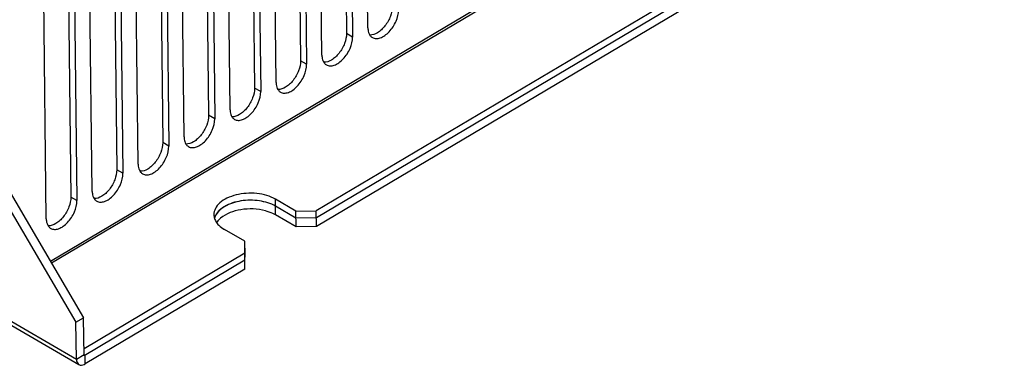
# Model space of a CAD drawing. Header units: millimetres. Extents: x 1117 to 38156, y -1945 to 7303.
# Tile 220 of 256: x 7974 to 8111, y 653 to 701. Entities that reach past the tile are written whole.
import ezdxf

# ---------------------------------------------------------------- set-up
doc = ezdxf.new("R2010")
doc.units = ezdxf.units.MM

msp = doc.modelspace()

# ---------------------------------------------------------------- linework, layer by layer
at = {"linetype": 'Continuous'}
for p, q in [((7628.545, 858.283), (7981.952, 653.471)), ((7628.895, 857.526), (7982.302, 652.714)), ((7978.337, 667.065), (8180.5, 787.11)), ((7978.48, 666.821), (8180.643, 786.866)), ((8160.899, 760.545), (8015.187, 674.022)), ((8160.91, 759.574), (8015.199, 673.05)), ((8160.924, 758.359), (8015.213, 671.835)), ((8019.004, 730.204), (8019.369, 698.621)), ((8022.339, 699.39), (8021.974, 730.973)), ((8019.852, 729.713), (8020.217, 698.13)), ((8015.973, 695.61), (8015.608, 727.192)), ((8012.638, 726.424), (8013.003, 694.841)), ((8013.486, 725.932), (8013.851, 694.35)), ((8009.607, 691.83), (8009.242, 723.412)), ((8006.272, 722.644), (8006.636, 691.061)), ((8007.12, 722.152), (8007.485, 690.57)), ((8003.241, 688.049), (8002.876, 719.632)), ((7999.906, 718.864), (8000.27, 687.281)), ((8000.754, 718.372), (8001.119, 686.789)), ((7993.54, 715.083), (7993.904, 683.501)), ((7996.875, 684.269), (7996.51, 715.852)), ((7994.388, 714.592), (7994.753, 683.009)), ((7987.174, 711.303), (7987.538, 679.721)), ((7990.509, 680.489), (7990.144, 712.072)), ((7988.022, 710.812), (7988.387, 679.229)), ((7984.143, 676.709), (7983.778, 708.292)), ((7980.808, 707.523), (7981.172, 675.94)), ((7981.656, 707.032), (7982.021, 675.449)), ((7977.776, 672.929), (7977.412, 704.511)), ((8020.217, 698.13), (8019.369, 698.621)), ((8013.851, 694.35), (8013.003, 694.841)), ((8007.485, 690.57), (8006.636, 691.061)), ((8001.119, 686.789), (8000.27, 687.281)), ((7994.753, 683.009), (7993.904, 683.501)), ((7970.206, 680.909), (7982.954, 659.203)), ((7969.145, 680.279), (7981.893, 658.573)), ((7988.387, 679.229), (7987.538, 679.721)), ((7982.021, 675.449), (7981.172, 675.94)), ((8012.359, 674.001), (8009.532, 675.639)), ((8009.557, 673.453), (8009.532, 675.639)), ((8012.37, 673.029), (8009.543, 674.668)), ((8012.359, 674.001), (8015.187, 674.022)), ((8012.384, 671.814), (8012.359, 674.001)), ((8015.213, 671.835), (8015.187, 674.022)), ((8012.384, 671.814), (8009.557, 673.453)), ((8015.199, 673.05), (8012.37, 673.029)), ((8005.286, 669.801), (8002.459, 671.439)), ((8015.213, 671.835), (8012.384, 671.814)), ((8005.285, 668.141), (8005.286, 669.801)), ((8005.297, 668.829), (8005.296, 667.614)), ((8005.285, 668.141), (7983.004, 654.911)), ((8005.296, 667.17), (7983.015, 653.939)), ((8005.31, 665.955), (8005.285, 668.141)), ((8005.31, 665.955), (7983.17, 652.808)), ((7981.893, 658.573), (7982.954, 659.203)), ((7983.015, 653.939), (7982.954, 659.203)), ((7981.952, 653.471), (7981.893, 658.573)), ((7981.952, 653.471), (7983.013, 654.101)), ((7983.085, 654.065), (7983.156, 654.023)), ((7983.17, 652.808), (7983.156, 654.023))]:
    msp.add_line(p, q, dxfattribs=at)
for centre, radius, start, end in [((8003.092, 672.418), 2.104, 153.75327, 155.49094), ((8004.132, 670.391), 3.42, 130.16053, 133.83057), ((8007.065, 669.139), 4.982, 59.98123, 65.08143)]:
    msp.add_arc(centre, radius, start, end, dxfattribs=at)
for points, knots in [([(8025.735, 702.402), (8025.74, 701.935), (8025.516, 700.952), (8024.904, 699.868), (8024.231, 699.132), (8023.566, 698.617), (8022.966, 698.388), (8022.597, 698.406)], [0, 0, 0, 0, 0.2557209, 0.5375324, 0.6732957, 0.7978294, 1, 1, 1, 1]), ([(8022.956, 698.054), (8023.107, 697.967), (8023.486, 697.87), (8024.097, 697.994), (8024.72, 698.337), (8025.317, 698.869), (8025.843, 699.548), (8026.372, 700.538), (8026.589, 701.373), (8026.583, 701.91)], [0, 0, 0, 0, 0.0870341, 0.1867923, 0.3046692, 0.4390468, 0.5840251, 0.7315622, 1, 1, 1, 1]), ([(8019.369, 698.621), (8019.374, 698.154), (8019.15, 697.171), (8018.538, 696.088), (8017.865, 695.352), (8017.2, 694.837), (8016.6, 694.608), (8016.231, 694.626)], [0, 0, 0, 0, 0.2557209, 0.5375324, 0.6732957, 0.7978294, 1, 1, 1, 1]), ([(8022.339, 699.39), (8022.34, 699.296), (8022.361, 698.957), (8022.46, 698.615), (8022.593, 698.408)], [0, 0, 0, 0, 0.2773005, 1, 1, 1, 1]), ([(8016.59, 694.274), (8016.741, 694.187), (8017.12, 694.09), (8017.731, 694.214), (8018.354, 694.557), (8018.951, 695.089), (8019.477, 695.768), (8020.006, 696.758), (8020.223, 697.593), (8020.217, 698.13)], [0, 0, 0, 0, 0.0870341, 0.1867923, 0.3046692, 0.4390468, 0.5840251, 0.7315622, 1, 1, 1, 1]), ([(8022.593, 698.408), (8022.617, 698.371), (8022.716, 698.233), (8022.848, 698.118), (8022.956, 698.054)], [0, 0, 0, 0, 0.2593223, 1, 1, 1, 1]), ([(8013.003, 694.841), (8013.008, 694.374), (8012.784, 693.391), (8012.172, 692.308), (8011.499, 691.572), (8010.834, 691.056), (8010.234, 690.828), (8009.865, 690.846)], [0, 0, 0, 0, 0.2557209, 0.5375324, 0.6732957, 0.7978294, 1, 1, 1, 1]), ([(8015.973, 695.61), (8015.974, 695.515), (8015.995, 695.177), (8016.094, 694.835), (8016.227, 694.628)], [0, 0, 0, 0, 0.2773005, 1, 1, 1, 1]), ([(8016.227, 694.628), (8016.251, 694.591), (8016.35, 694.453), (8016.481, 694.337), (8016.59, 694.274)], [0, 0, 0, 0, 0.2593223, 1, 1, 1, 1]), ([(8010.224, 690.494), (8010.375, 690.407), (8010.754, 690.31), (8011.365, 690.434), (8011.988, 690.777), (8012.585, 691.309), (8013.111, 691.988), (8013.64, 692.977), (8013.857, 693.813), (8013.851, 694.35)], [0, 0, 0, 0, 0.0870341, 0.1867923, 0.3046692, 0.4390468, 0.5840251, 0.7315622, 1, 1, 1, 1]), ([(8009.607, 691.83), (8009.608, 691.735), (8009.629, 691.396), (8009.728, 691.055), (8009.861, 690.848)], [0, 0, 0, 0, 0.2773005, 1, 1, 1, 1]), ([(8006.636, 691.061), (8006.642, 690.594), (8006.418, 689.611), (8005.806, 688.527), (8005.133, 687.792), (8004.468, 687.276), (8003.868, 687.048), (8003.499, 687.066)], [0, 0, 0, 0, 0.2557209, 0.5375324, 0.6732957, 0.7978294, 1, 1, 1, 1]), ([(8003.858, 686.714), (8004.009, 686.627), (8004.388, 686.529), (8004.999, 686.654), (8005.622, 686.997), (8006.219, 687.529), (8006.745, 688.208), (8007.274, 689.197), (8007.491, 690.033), (8007.485, 690.57)], [0, 0, 0, 0, 0.0870341, 0.1867923, 0.3046692, 0.4390468, 0.5840251, 0.7315622, 1, 1, 1, 1]), ([(8009.861, 690.848), (8009.885, 690.811), (8009.984, 690.673), (8010.115, 690.557), (8010.224, 690.494)], [0, 0, 0, 0, 0.2593223, 1, 1, 1, 1]), ([(8003.241, 688.049), (8003.242, 687.955), (8003.263, 687.616), (8003.362, 687.275), (8003.495, 687.068)], [0, 0, 0, 0, 0.2773005, 1, 1, 1, 1]), ([(8000.27, 687.281), (8000.276, 686.814), (8000.052, 685.831), (7999.44, 684.747), (7998.767, 684.012), (7998.102, 683.496), (7997.502, 683.267), (7997.133, 683.286)], [0, 0, 0, 0, 0.2557209, 0.5375324, 0.6732957, 0.7978294, 1, 1, 1, 1]), ([(7997.492, 682.934), (7997.643, 682.846), (7998.022, 682.749), (7998.633, 682.873), (7999.256, 683.217), (7999.853, 683.749), (8000.379, 684.428), (8000.908, 685.417), (8001.125, 686.253), (8001.119, 686.789)], [0, 0, 0, 0, 0.0870341, 0.1867923, 0.3046692, 0.4390468, 0.5840251, 0.7315622, 1, 1, 1, 1]), ([(8003.495, 687.068), (8003.519, 687.031), (8003.618, 686.892), (8003.749, 686.777), (8003.858, 686.714)], [0, 0, 0, 0, 0.2593223, 1, 1, 1, 1]), ([(7996.875, 684.269), (7996.876, 684.175), (7996.897, 683.836), (7996.996, 683.495), (7997.129, 683.288)], [0, 0, 0, 0, 0.2773005, 1, 1, 1, 1]), ([(7993.904, 683.501), (7993.91, 683.034), (7993.686, 682.051), (7993.074, 680.967), (7992.401, 680.232), (7991.736, 679.716), (7991.136, 679.487), (7990.767, 679.506)], [0, 0, 0, 0, 0.2557209, 0.5375324, 0.6732957, 0.7978294, 1, 1, 1, 1]), ([(7991.126, 679.154), (7991.277, 679.066), (7991.656, 678.969), (7992.266, 679.093), (7992.89, 679.436), (7993.487, 679.968), (7994.013, 680.647), (7994.542, 681.637), (7994.759, 682.472), (7994.753, 683.009)], [0, 0, 0, 0, 0.0870341, 0.1867923, 0.3046692, 0.4390468, 0.5840251, 0.7315622, 1, 1, 1, 1]), ([(7997.129, 683.288), (7997.153, 683.25), (7997.252, 683.112), (7997.383, 682.997), (7997.492, 682.934)], [0, 0, 0, 0, 0.2593223, 1, 1, 1, 1]), ([(7987.538, 679.721), (7987.544, 679.254), (7987.32, 678.271), (7986.708, 677.187), (7986.035, 676.451), (7985.37, 675.936), (7984.77, 675.707), (7984.401, 675.725)], [0, 0, 0, 0, 0.2557209, 0.5375324, 0.6732957, 0.7978294, 1, 1, 1, 1]), ([(7990.509, 680.489), (7990.51, 680.395), (7990.531, 680.056), (7990.63, 679.714), (7990.763, 679.507)], [0, 0, 0, 0, 0.2773005, 1, 1, 1, 1]), ([(7990.763, 679.507), (7990.787, 679.47), (7990.886, 679.332), (7991.017, 679.217), (7991.126, 679.154)], [0, 0, 0, 0, 0.2593223, 1, 1, 1, 1]), ([(7984.76, 675.373), (7984.911, 675.286), (7985.29, 675.189), (7985.9, 675.313), (7986.524, 675.656), (7987.121, 676.188), (7987.647, 676.867), (7988.176, 677.857), (7988.393, 678.692), (7988.387, 679.229)], [0, 0, 0, 0, 0.0870341, 0.1867923, 0.3046692, 0.4390468, 0.5840251, 0.7315622, 1, 1, 1, 1]), ([(7981.172, 675.94), (7981.178, 675.473), (7980.954, 674.49), (7980.342, 673.407), (7979.669, 672.671), (7979.004, 672.156), (7978.404, 671.927), (7978.035, 671.945)], [0, 0, 0, 0, 0.2557209, 0.5375324, 0.6732957, 0.7978294, 1, 1, 1, 1]), ([(7978.394, 671.593), (7978.545, 671.506), (7978.924, 671.409), (7979.534, 671.533), (7980.158, 671.876), (7980.755, 672.408), (7981.281, 673.087), (7981.81, 674.077), (7982.027, 674.912), (7982.021, 675.449)], [0, 0, 0, 0, 0.0870341, 0.1867923, 0.3046692, 0.4390468, 0.5840251, 0.7315622, 1, 1, 1, 1]), ([(7984.143, 676.709), (7984.144, 676.615), (7984.165, 676.276), (7984.264, 675.934), (7984.397, 675.727)], [0, 0, 0, 0, 0.2773005, 1, 1, 1, 1]), ([(7984.397, 675.727), (7984.421, 675.69), (7984.52, 675.552), (7984.651, 675.437), (7984.76, 675.373)], [0, 0, 0, 0, 0.2593223, 1, 1, 1, 1]), ([(8009.532, 675.639), (8009.161, 675.854), (8008.32, 676.2), (8006.949, 676.468), (8005.5, 676.496), (8004.091, 676.282), (8002.836, 675.842), (8001.833, 675.208), (8001.159, 674.411), (8000.992, 673.775), (8000.996, 673.482)], [0, 0, 0, 0, 0.128353, 0.2695238, 0.4163165, 0.5604696, 0.6942077, 0.8118815, 0.912045, 1, 1, 1, 1]), ([(8009.543, 674.668), (8008.866, 675.06), (8007.251, 675.544), (8004.791, 675.522), (8002.596, 674.862), (8001.457, 673.879), (8001.191, 673.321)], [0, 0, 0, 0, 0.2568826, 0.538561, 0.7973324, 1, 1, 1, 1]), ([(8009.543, 674.668), (8008.869, 675.058), (8007.263, 675.54), (8005.193, 675.533), (8003.583, 675.15), (8002.293, 674.597), (8001.478, 673.903), (8001.205, 673.349)], [0, 0, 0, 0, 0.2561164, 0.5371358, 0.6724951, 0.7968633, 1, 1, 1, 1]), ([(8008.135, 674.027), (8007.037, 674.319), (8004.839, 674.404), (8002.699, 673.658), (8001.926, 673.005)], [0, 0, 0, 0, 0.5289224, 1, 1, 1, 1]), ([(7977.776, 672.929), (7977.778, 672.834), (7977.799, 672.496), (7977.898, 672.154), (7978.031, 671.947)], [0, 0, 0, 0, 0.2773005, 1, 1, 1, 1]), ([(8001.071, 672.995), (8001.09, 672.932), (8001.183, 672.671), (8001.332, 672.431), (8001.463, 672.266)], [0, 0, 0, 0, 0.2400028, 1, 1, 1, 1]), ([(7978.031, 671.947), (7978.055, 671.91), (7978.154, 671.772), (7978.285, 671.656), (7978.394, 671.593)], [0, 0, 0, 0, 0.2593223, 1, 1, 1, 1]), ([(8001.463, 672.266), (8001.526, 672.188), (8001.816, 671.865), (8002.171, 671.606), (8002.459, 671.439)], [0, 0, 0, 0, 0.2327272, 1, 1, 1, 1]), ([(7983.013, 654.101), (7983.013, 654.083), (7983.019, 654.048), (7983.041, 654.02), (7983.054, 654.012)], [0, 0, 0, 0, 0.5449733, 1, 1, 1, 1]), ([(7983.054, 654.012), (7983.061, 654.008), (7983.077, 654.002), (7983.094, 654.002), (7983.102, 654.003)], [0, 0, 0, 0, 0.4813133, 1, 1, 1, 1]), ([(7983.102, 654.003), (7983.111, 654.005), (7983.13, 654.009), (7983.148, 654.018), (7983.156, 654.023)], [0, 0, 0, 0, 0.4763051, 1, 1, 1, 1]), ([(7981.952, 653.471), (7981.953, 653.387), (7981.975, 653.107), (7982.128, 652.815), (7982.302, 652.714)], [0, 0, 0, 0, 0.2939387, 1, 1, 1, 1]), ([(7982.302, 652.714), (7982.359, 652.681), (7982.648, 652.577), (7982.969, 652.689), (7983.17, 652.808)], [0, 0, 0, 0, 0.2199631, 1, 1, 1, 1])]:
    msp.add_open_spline(points, degree=3, knots=knots, dxfattribs=at)
for points in [[(8009.164, 673.657), (8008.834, 673.811), (8008.487, 673.933), (8008.135, 674.027)], [(8000.996, 673.482), (8000.997, 673.318), (8001.024, 673.153), (8001.071, 672.995)], [(8001.191, 673.321), (8001.136, 673.204), (8001.091, 673.081), (8001.06, 672.955)], [(8001.178, 673.291), (8001.135, 673.197), (8001.099, 673.099), (8001.071, 672.999)], [(8001.763, 672.859), (8001.609, 672.71), (8001.467, 672.545), (8001.351, 672.365)]]:
    msp.add_open_spline(points, degree=3, dxfattribs=at)

doc.saveas('drawing.dxf')
